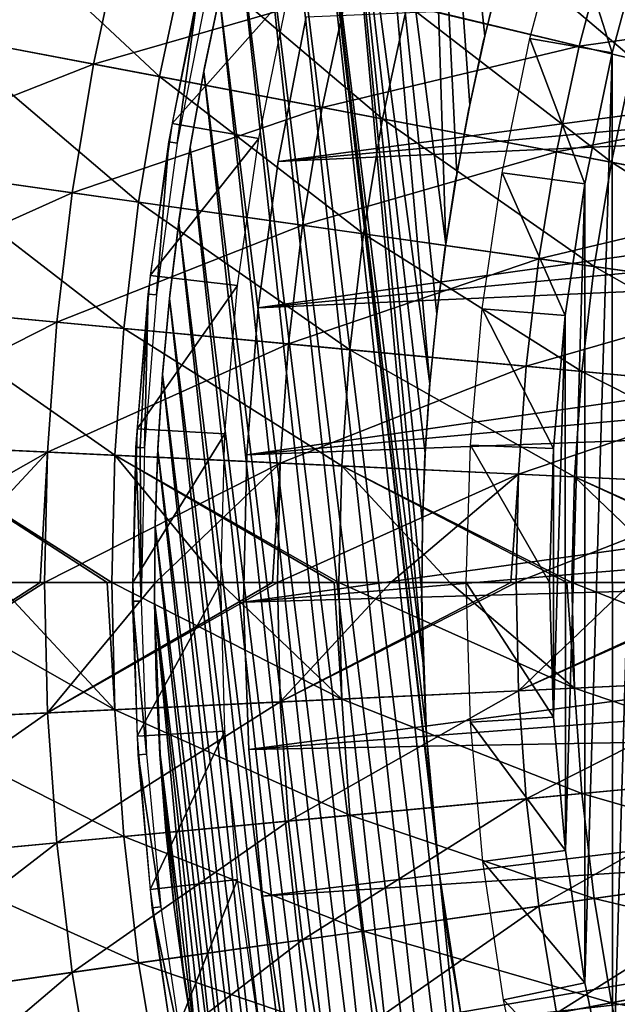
# Model space of a CAD drawing. Header units: millimetres. Extents: x -63 to 63, y -63 to 63.
# Tile 19 of 134: x -31.51 to -24.8, y -4.74 to 6.32. Entities that reach past the tile are written whole.
import ezdxf

# ---------------------------------------------------------------- set-up
doc = ezdxf.new("R2010")
doc.units = ezdxf.units.MM
doc.header["$LTSCALE"] = 52.148148
for name, color, linetype in [('1', 7, 'CONTINUOUS'), ('10', 7, 'CONTINUOUS'), ('11', 7, 'CONTINUOUS'), ('12', 7, 'CONTINUOUS'), ('17', 7, 'CONTINUOUS'), ('18', 7, 'CONTINUOUS'), ('19', 7, 'CONTINUOUS'), ('2', 7, 'CONTINUOUS'), ('22', 7, 'CONTINUOUS'), ('23', 7, 'CONTINUOUS'), ('27', 7, 'CONTINUOUS'), ('28', 7, 'CONTINUOUS'), ('3', 7, 'CONTINUOUS'), ('4', 7, 'CONTINUOUS'), ('5', 7, 'CONTINUOUS'), ('6', 7, 'CONTINUOUS'), ('7', 7, 'CONTINUOUS'), ('8', 7, 'CONTINUOUS'), ('9', 7, 'CONTINUOUS')]:
    doc.layers.add(name, color=color, linetype=linetype)

msp = doc.modelspace()

# ---------------------------------------------------------------- linework, layer by layer
at = {"layer": '1', "color": 4, "linetype": 'Continuous'}
for points in [[(-29.8, 5.157, -29.793), (-28.496, 6.626, -0.193), (-29.457, 6.85, -29.793), (-29.8, 5.157, -29.793)], [(-28.828, 4.989, -0.193), (-28.496, 6.626, -0.193), (-29.8, 5.157, -29.793), (-28.828, 4.989, -0.193)], [(-30.046, 3.447, -29.793), (-28.828, 4.989, -0.193), (-29.8, 5.157, -29.793), (-30.046, 3.447, -29.793)], [(-29.066, 3.335, -0.193), (-28.828, 4.989, -0.193), (-30.046, 3.447, -29.793), (-29.066, 3.335, -0.193)], [(-30.194, 1.727, -29.793), (-29.066, 3.335, -0.193), (-30.046, 3.447, -29.793), (-30.194, 1.727, -29.793)], [(-29.209, 1.67, -0.193), (-29.066, 3.335, -0.193), (-30.194, 1.727, -29.793), (-29.209, 1.67, -0.193)], [(-30.243, 0, -29.793), (-29.209, 1.67, -0.193), (-30.194, 1.727, -29.793), (-30.243, 0, -29.793)], [(-29.256, 0, -0.193), (-29.209, 1.67, -0.193), (-30.243, 0, -29.793), (-29.256, 0, -0.193)]]:
    msp.add_3dface(points, dxfattribs=at)
at = {"layer": '10', "color": 251, "linetype": 'Continuous', "true_color": 0x4c4c4c}
for points in [[(-26.292, 6.138, -736), (-26.102, 6.904, -736), (-26.116, 6.852, -36), (-26.292, 6.138, -736)], [(-26.305, 6.089, -36), (-26.292, 6.138, -736), (-26.116, 6.852, -36), (-26.305, 6.089, -36)], [(-26.471, 5.32, -36), (-26.46, 5.365, -736), (-26.305, 6.089, -36), (-26.471, 5.32, -36)], [(-26.46, 5.365, -736), (-26.292, 6.138, -736), (-26.305, 6.089, -36), (-26.46, 5.365, -736)], [(-26.615, 4.546, -36), (-26.606, 4.585, -736), (-26.471, 5.32, -36), (-26.615, 4.546, -36)], [(-26.606, 4.585, -736), (-26.46, 5.365, -736), (-26.471, 5.32, -36), (-26.606, 4.585, -736)], [(-26.736, 3.769, -36), (-26.73, 3.802, -736), (-26.615, 4.546, -36), (-26.736, 3.769, -36)], [(-26.73, 3.802, -736), (-26.606, 4.585, -736), (-26.615, 4.546, -36), (-26.73, 3.802, -736)], [(-26.834, 2.989, -36), (-26.83, 3.017, -736), (-26.736, 3.769, -36), (-26.834, 2.989, -36)], [(-26.83, 3.017, -736), (-26.73, 3.802, -736), (-26.736, 3.769, -36), (-26.83, 3.017, -736)], [(-26.91, 2.206, -36), (-26.907, 2.233, -736), (-26.834, 2.989, -36), (-26.91, 2.206, -36)], [(-26.907, 2.233, -736), (-26.83, 3.017, -736), (-26.834, 2.989, -36), (-26.907, 2.233, -736)], [(-26.961, 1.45, -736), (-26.907, 2.233, -736), (-26.91, 2.206, -36), (-26.961, 1.45, -736)], [(-26.963, 1.422, -36), (-26.961, 1.45, -736), (-26.91, 2.206, -36), (-26.963, 1.422, -36)], [(-26.992, 0.665, -736), (-26.961, 1.45, -736), (-26.963, 1.422, -36), (-26.992, 0.665, -736)], [(-26.992, 0.637, -36), (-26.992, 0.665, -736), (-26.963, 1.422, -36), (-26.992, 0.637, -36)], [(-26.999, -0.121, -736), (-26.992, 0.665, -736), (-26.992, 0.637, -36), (-26.999, -0.121, -736)], [(-27, -0.149, -36), (-26.999, -0.121, -736), (-26.992, 0.637, -36), (-27, -0.149, -36)], [(-26.984, -0.908, -736), (-26.999, -0.121, -736), (-27, -0.149, -36), (-26.984, -0.908, -736)], [(-26.945, -1.718, -36), (-26.984, -0.908, -736), (-27, -0.149, -36), (-26.945, -1.718, -36)], [(-26.946, -1.698, -736), (-26.984, -0.908, -736), (-26.945, -1.718, -36), (-26.946, -1.698, -736)], [(-26.884, -2.489, -736), (-26.946, -1.698, -736), (-26.945, -1.718, -36), (-26.884, -2.489, -736)], [(-26.8, -3.281, -36), (-26.884, -2.489, -736), (-26.945, -1.718, -36), (-26.8, -3.281, -36)], [(-26.8, -3.281, -736), (-26.884, -2.489, -736), (-26.8, -3.281, -36), (-26.8, -3.281, -736)]]:
    msp.add_3dface(points, dxfattribs=at)
at = {"layer": '11', "color": 251, "linetype": 'Continuous', "true_color": 0x4c4c4c}
for points in [[(-26.8, -3.281, -736), (-26.8, -3.281, -36), (-26.693, -4.063, -36), (-26.8, -3.281, -736)], [(-26.561, -4.845, -736), (-26.8, -3.281, -736), (-26.693, -4.063, -36), (-26.561, -4.845, -736)], [(-26.563, -4.841, -36), (-26.561, -4.845, -736), (-26.693, -4.063, -36), (-26.563, -4.841, -36)]]:
    msp.add_3dface(points, dxfattribs=at)
at = {"layer": '12', "color": 251, "linetype": 'Continuous', "true_color": 0x4c4c4c}
for points in [[(-27.715, 11.479, -736), (-27.016, 13.043, -736), (-26.73, 3.802, -736), (-27.715, 11.479, -736)], [(-27.016, 13.043, -736), (-26.102, 6.904, -736), (-26.292, 6.138, -736), (-27.016, 13.043, -736)], [(-27.016, 13.043, -736), (-26.292, 6.138, -736), (-26.46, 5.365, -736), (-27.016, 13.043, -736)], [(-27.016, 13.043, -736), (-26.46, 5.365, -736), (-26.606, 4.585, -736), (-27.016, 13.043, -736)], [(-27.016, 13.043, -736), (-26.606, 4.585, -736), (-26.73, 3.802, -736), (-27.016, 13.043, -736)], [(-28.033, 10.68, -736), (-27.715, 11.479, -736), (-26.907, 2.233, -736), (-28.033, 10.68, -736)], [(-27.715, 11.479, -736), (-26.73, 3.802, -736), (-26.83, 3.017, -736), (-27.715, 11.479, -736)], [(-27.715, 11.479, -736), (-26.83, 3.017, -736), (-26.907, 2.233, -736), (-27.715, 11.479, -736)], [(-28.328, 9.873, -736), (-28.033, 10.68, -736), (-26.984, -0.908, -736), (-28.328, 9.873, -736)], [(-28.033, 10.68, -736), (-26.907, 2.233, -736), (-26.961, 1.45, -736), (-28.033, 10.68, -736)], [(-28.033, 10.68, -736), (-26.961, 1.45, -736), (-26.992, 0.665, -736), (-28.033, 10.68, -736)], [(-28.033, 10.68, -736), (-26.992, 0.665, -736), (-26.999, -0.121, -736), (-28.033, 10.68, -736)], [(-28.033, 10.68, -736), (-26.999, -0.121, -736), (-26.984, -0.908, -736), (-28.033, 10.68, -736)], [(-28.599, 9.058, -736), (-28.328, 9.873, -736), (-25.538, -15.742, -736), (-28.599, 9.058, -736)], [(-25.538, -15.742, -736), (-28.328, 9.873, -736), (-26.8, -3.281, -736), (-25.538, -15.742, -736)], [(-28.328, 9.873, -736), (-26.984, -0.908, -736), (-26.946, -1.698, -736), (-28.328, 9.873, -736)], [(-28.328, 9.873, -736), (-26.946, -1.698, -736), (-26.884, -2.489, -736), (-28.328, 9.873, -736)], [(-28.328, 9.873, -736), (-26.884, -2.489, -736), (-26.8, -3.281, -736), (-28.328, 9.873, -736)], [(-28.846, 8.239, -736), (-28.599, 9.058, -736), (-25.978, -15.005, -736), (-28.846, 8.239, -736)], [(-28.599, 9.058, -736), (-25.538, -15.742, -736), (-25.978, -15.005, -736), (-28.599, 9.058, -736)], [(-29.069, 7.415, -736), (-28.846, 8.239, -736), (-26.395, -14.257, -736), (-29.069, 7.415, -736)], [(-28.846, 8.239, -736), (-25.978, -15.005, -736), (-26.395, -14.257, -736), (-28.846, 8.239, -736)], [(-29.268, 6.582, -736), (-29.069, 7.415, -736), (-26.793, -13.494, -736), (-29.268, 6.582, -736)], [(-29.069, 7.415, -736), (-26.395, -14.257, -736), (-26.793, -13.494, -736), (-29.069, 7.415, -736)], [(-29.444, 5.74, -736), (-29.268, 6.582, -736), (-27.17, -12.717, -736), (-29.444, 5.74, -736)], [(-29.268, 6.582, -736), (-26.793, -13.494, -736), (-27.17, -12.717, -736), (-29.268, 6.582, -736)], [(-29.597, 4.892, -736), (-29.444, 5.74, -736), (-27.525, -11.928, -736), (-29.597, 4.892, -736)], [(-29.444, 5.74, -736), (-27.17, -12.717, -736), (-27.525, -11.928, -736), (-29.444, 5.74, -736)], [(-29.725, 4.042, -736), (-29.597, 4.892, -736), (-27.858, -11.13, -736), (-29.725, 4.042, -736)], [(-29.597, 4.892, -736), (-27.525, -11.928, -736), (-27.858, -11.13, -736), (-29.597, 4.892, -736)], [(-29.829, 3.19, -736), (-29.725, 4.042, -736), (-28.167, -10.325, -736), (-29.829, 3.19, -736)], [(-29.725, 4.042, -736), (-27.858, -11.13, -736), (-28.167, -10.325, -736), (-29.725, 4.042, -736)], [(-29.909, 2.339, -736), (-29.829, 3.19, -736), (-28.451, -9.514, -736), (-29.909, 2.339, -736)], [(-29.829, 3.19, -736), (-28.167, -10.325, -736), (-28.451, -9.514, -736), (-29.829, 3.19, -736)], [(-29.963, 1.488, -736), (-29.909, 2.339, -736), (-28.711, -8.699, -736), (-29.963, 1.488, -736)], [(-29.909, 2.339, -736), (-28.451, -9.514, -736), (-28.711, -8.699, -736), (-29.909, 2.339, -736)], [(-29.993, 0.637, -736), (-29.963, 1.488, -736), (-28.948, -7.875, -736), (-29.993, 0.637, -736)], [(-29.963, 1.488, -736), (-28.711, -8.699, -736), (-28.948, -7.875, -736), (-29.963, 1.488, -736)], [(-29.999, -0.216, -736), (-29.993, 0.637, -736), (-29.161, -7.045, -736), (-29.999, -0.216, -736)], [(-29.993, 0.637, -736), (-28.948, -7.875, -736), (-29.161, -7.045, -736), (-29.993, 0.637, -736)], [(-29.937, -1.928, -736), (-29.999, -0.216, -736), (-29.516, -5.36, -736), (-29.937, -1.928, -736)], [(-29.999, -0.216, -736), (-29.161, -7.045, -736), (-29.35, -6.206, -736), (-29.999, -0.216, -736)], [(-29.999, -0.216, -736), (-29.35, -6.206, -736), (-29.516, -5.36, -736), (-29.999, -0.216, -736)], [(-29.778, -3.646, -736), (-29.937, -1.928, -736), (-29.659, -4.507, -736), (-29.778, -3.646, -736)], [(-29.937, -1.928, -736), (-29.516, -5.36, -736), (-29.659, -4.507, -736), (-29.937, -1.928, -736)], [(-25.538, -15.742, -736), (-26.8, -3.281, -736), (-26.561, -4.845, -736), (-25.538, -15.742, -736)]]:
    msp.add_3dface(points, dxfattribs=at)
at = {"layer": '17', "linetype": 'Continuous'}
for points in [[(-10.9, 7.084, -738), (-11.368, 6.307, -738), (-28.612, 4.728, -738), (-10.9, 7.084, -738)], [(-28.295, 6.354, -738), (-10.9, 7.084, -738), (-28.612, 4.728, -738), (-28.295, 6.354, -738)], [(-11.368, 6.307, -738), (-11.78, 5.498, -738), (-28.612, 4.728, -738), (-11.368, 6.307, -738)], [(-11.78, 5.498, -738), (-12.135, 4.663, -738), (-28.835, 3.087, -738), (-11.78, 5.498, -738)], [(-28.612, 4.728, -738), (-11.78, 5.498, -738), (-28.835, 3.087, -738), (-28.612, 4.728, -738)], [(-12.135, 4.663, -738), (-12.431, 3.805, -738), (-28.835, 3.087, -738), (-12.135, 4.663, -738)], [(-12.431, 3.805, -738), (-12.666, 2.929, -738), (-28.964, 1.436, -738), (-12.431, 3.805, -738)], [(-28.835, 3.087, -738), (-12.431, 3.805, -738), (-28.964, 1.436, -738), (-28.835, 3.087, -738)], [(-12.666, 2.929, -738), (-12.839, 2.038, -738), (-28.964, 1.436, -738), (-12.666, 2.929, -738)], [(-12.839, 2.038, -738), (-12.95, 1.138, -738), (-28.999, -0.22, -738), (-12.839, 2.038, -738)], [(-28.964, 1.436, -738), (-12.839, 2.038, -738), (-28.999, -0.22, -738), (-28.964, 1.436, -738)], [(-12.95, 1.138, -738), (-12.998, 0.231, -738), (-28.999, -0.22, -738), (-12.95, 1.138, -738)], [(-28.999, -0.22, -738), (-12.998, 0.231, -738), (-28.939, -1.875, -738), (-28.999, -0.22, -738)], [(-12.998, 0.231, -738), (-12.982, -0.676, -738), (-28.939, -1.875, -738), (-12.998, 0.231, -738)], [(-12.982, -0.676, -738), (-12.904, -1.58, -738), (-28.939, -1.875, -738), (-12.982, -0.676, -738)], [(-12.904, -1.58, -738), (-28.785, -3.524, -738), (-28.939, -1.875, -738), (-12.904, -1.58, -738)], [(-12.904, -1.58, -738), (-12.762, -2.476, -738), (-28.785, -3.524, -738), (-12.904, -1.58, -738)], [(-28.785, -3.524, -738), (-12.762, -2.476, -738), (-28.537, -5.162, -738), (-28.785, -3.524, -738)], [(-12.762, -2.476, -738), (-12.558, -3.36, -738), (-28.537, -5.162, -738), (-12.762, -2.476, -738)], [(-12.558, -3.36, -738), (-12.293, -4.228, -738), (-28.537, -5.162, -738), (-12.558, -3.36, -738)], [(-28.537, -5.162, -738), (-12.293, -4.228, -738), (-28.196, -6.782, -738), (-28.537, -5.162, -738)], [(-12.293, -4.228, -738), (-11.968, -5.075, -738), (-28.196, -6.782, -738), (-12.293, -4.228, -738)]]:
    msp.add_3dface(points, dxfattribs=at)
at = {"layer": '18', "linetype": 'Continuous'}
for points in [[(-28.295, 6.354, -738), (-28.612, 4.728, -738), (-28.295, 6.354, -736), (-28.295, 6.354, -738)], [(-28.295, 6.354, -736), (-28.612, 4.728, -738), (-28.612, 4.728, -736), (-28.295, 6.354, -736)], [(-28.612, 4.728, -738), (-28.835, 3.087, -738), (-28.612, 4.728, -736), (-28.612, 4.728, -738)], [(-28.612, 4.728, -736), (-28.835, 3.087, -738), (-28.835, 3.087, -736), (-28.612, 4.728, -736)], [(-28.835, 3.087, -738), (-28.964, 1.436, -738), (-28.835, 3.087, -736), (-28.835, 3.087, -738)], [(-28.835, 3.087, -736), (-28.964, 1.436, -738), (-28.964, 1.436, -736), (-28.835, 3.087, -736)], [(-28.964, 1.436, -738), (-28.999, -0.22, -738), (-28.964, 1.436, -736), (-28.964, 1.436, -738)], [(-28.964, 1.436, -736), (-28.999, -0.22, -738), (-28.999, -0.22, -736), (-28.964, 1.436, -736)], [(-28.999, -0.22, -738), (-28.939, -1.875, -738), (-28.999, -0.22, -736), (-28.999, -0.22, -738)], [(-28.999, -0.22, -736), (-28.939, -1.875, -738), (-28.939, -1.875, -736), (-28.999, -0.22, -736)], [(-28.939, -1.875, -738), (-28.785, -3.524, -738), (-28.939, -1.875, -736), (-28.939, -1.875, -738)], [(-28.785, -3.524, -738), (-28.785, -3.524, -736), (-28.939, -1.875, -736), (-28.785, -3.524, -738)]]:
    msp.add_3dface(points, dxfattribs=at)
at = {"layer": '19', "linetype": 'Continuous'}
for points in [[(-28.785, -3.524, -738), (-28.537, -5.162, -738), (-28.785, -3.524, -736), (-28.785, -3.524, -738)], [(-28.785, -3.524, -736), (-28.537, -5.162, -738), (-28.537, -5.162, -736), (-28.785, -3.524, -736)]]:
    msp.add_3dface(points, dxfattribs=at)
at = {"layer": '2', "color": 4, "linetype": 'Continuous'}
for points in [[(-29.256, 0, -0.193), (-30.243, 0, -29.793), (-30.194, -1.727, -29.793), (-29.256, 0, -0.193)], [(-29.209, -1.67, -0.193), (-29.256, 0, -0.193), (-30.194, -1.727, -29.793), (-29.209, -1.67, -0.193)], [(-30.046, -3.447, -29.793), (-29.209, -1.67, -0.193), (-30.194, -1.727, -29.793), (-30.046, -3.447, -29.793)], [(-29.066, -3.335, -0.193), (-29.209, -1.67, -0.193), (-30.046, -3.447, -29.793), (-29.066, -3.335, -0.193)], [(-29.8, -5.157, -29.793), (-29.066, -3.335, -0.193), (-30.046, -3.447, -29.793), (-29.8, -5.157, -29.793)], [(-28.828, -4.989, -0.193), (-29.066, -3.335, -0.193), (-29.8, -5.157, -29.793), (-28.828, -4.989, -0.193)]]:
    msp.add_3dface(points, dxfattribs=at)
at = {"layer": '22', "linetype": 'Continuous'}
for points in [[(-31.199, -1.464, 9.503), (-31.233, 0, 9.503), (-33.737, -1.583, 7.941), (-31.199, -1.464, 9.503)], [(-31.233, 0, 9.503), (-31.284, 0, 9.473), (-33.737, -1.583, 7.941), (-31.233, 0, 9.503)], [(-33.737, -1.583, 7.941), (-31.284, 0, 9.473), (-32.563, 0, 8.707), (-33.737, -1.583, 7.941)], [(-31.233, 0, 9.503), (-31.199, -1.464, 9.503), (-29.988, 0, 10.208), (-31.233, 0, 9.503)], [(-28.588, -1.341, 10.941), (-28.619, 0, 10.941), (-31.199, -1.464, 9.503), (-28.588, -1.341, 10.941)], [(-28.619, 0, 10.941), (-28.675, 0, 10.912), (-31.199, -1.464, 9.503), (-28.619, 0, 10.941)], [(-31.199, -1.464, 9.503), (-28.675, 0, 10.912), (-29.988, 0, 10.208), (-31.199, -1.464, 9.503)], [(-28.619, 0, 10.941), (-28.588, -1.341, 10.941), (-27.345, 0, 11.584), (-28.619, 0, 10.941)], [(-25.911, -1.216, 12.252), (-25.939, 0, 12.252), (-28.588, -1.341, 10.941), (-25.911, -1.216, 12.252)], [(-25.939, 0, 12.252), (-25.999, 0, 12.224), (-28.588, -1.341, 10.941), (-25.939, 0, 12.252)], [(-28.588, -1.341, 10.941), (-25.999, 0, 12.224), (-27.345, 0, 11.584), (-28.588, -1.341, 10.941)], [(-25.939, 0, 12.252), (-25.911, -1.216, 12.252), (-24.638, 0, 12.832), (-25.939, 0, 12.252)], [(-23.174, -1.087, 13.432), (-23.199, 0, 13.432), (-25.911, -1.216, 12.252), (-23.174, -1.087, 13.432)], [(-23.199, 0, 13.432), (-23.263, 0, 13.407), (-25.911, -1.216, 12.252), (-23.199, 0, 13.432)], [(-25.911, -1.216, 12.252), (-23.263, 0, 13.407), (-24.638, 0, 12.832), (-25.911, -1.216, 12.252)], [(-25.825, -2.429, 12.252), (-23.174, -1.087, 13.432), (-25.911, -1.216, 12.252), (-25.825, -2.429, 12.252)], [(-23.098, -2.172, 13.432), (-23.174, -1.087, 13.432), (-25.825, -2.429, 12.252), (-23.098, -2.172, 13.432)], [(-28.493, -2.68, 10.941), (-25.911, -1.216, 12.252), (-28.588, -1.341, 10.941), (-28.493, -2.68, 10.941)], [(-25.825, -2.429, 12.252), (-25.911, -1.216, 12.252), (-28.493, -2.68, 10.941), (-25.825, -2.429, 12.252)], [(-31.096, -2.925, 9.503), (-28.588, -1.341, 10.941), (-31.199, -1.464, 9.503), (-31.096, -2.925, 9.503)], [(-28.493, -2.68, 10.941), (-28.588, -1.341, 10.941), (-31.096, -2.925, 9.503), (-28.493, -2.68, 10.941)], [(-33.626, -3.163, 7.941), (-31.199, -1.464, 9.503), (-33.737, -1.583, 7.941), (-33.626, -3.163, 7.941)], [(-31.096, -2.925, 9.503), (-31.199, -1.464, 9.503), (-33.626, -3.163, 7.941), (-31.096, -2.925, 9.503)], [(-25.683, -3.637, 12.252), (-23.098, -2.172, 13.432), (-25.825, -2.429, 12.252), (-25.683, -3.637, 12.252)], [(-22.97, -3.253, 13.432), (-23.098, -2.172, 13.432), (-25.683, -3.637, 12.252), (-22.97, -3.253, 13.432)], [(-28.336, -4.013, 10.941), (-25.825, -2.429, 12.252), (-28.493, -2.68, 10.941), (-28.336, -4.013, 10.941)], [(-25.683, -3.637, 12.252), (-25.825, -2.429, 12.252), (-28.336, -4.013, 10.941), (-25.683, -3.637, 12.252)], [(-30.924, -4.379, 9.503), (-28.493, -2.68, 10.941), (-31.096, -2.925, 9.503), (-30.924, -4.379, 9.503)], [(-28.336, -4.013, 10.941), (-28.493, -2.68, 10.941), (-30.924, -4.379, 9.503), (-28.336, -4.013, 10.941)], [(-33.441, -4.735, 7.941), (-31.096, -2.925, 9.503), (-33.626, -3.163, 7.941), (-33.441, -4.735, 7.941)], [(-30.924, -4.379, 9.503), (-31.096, -2.925, 9.503), (-33.441, -4.735, 7.941), (-30.924, -4.379, 9.503)], [(-25.484, -4.837, 12.252), (-22.97, -3.253, 13.432), (-25.683, -3.637, 12.252), (-25.484, -4.837, 12.252)], [(-22.793, -4.326, 13.432), (-22.97, -3.253, 13.432), (-25.484, -4.837, 12.252), (-22.793, -4.326, 13.432)], [(-28.117, -5.336, 10.941), (-25.683, -3.637, 12.252), (-28.336, -4.013, 10.941), (-28.117, -5.336, 10.941)], [(-25.484, -4.837, 12.252), (-25.683, -3.637, 12.252), (-28.117, -5.336, 10.941), (-25.484, -4.837, 12.252)], [(-30.685, -5.824, 9.503), (-28.336, -4.013, 10.941), (-30.924, -4.379, 9.503), (-30.685, -5.824, 9.503)], [(-28.117, -5.336, 10.941), (-28.336, -4.013, 10.941), (-30.685, -5.824, 9.503), (-28.117, -5.336, 10.941)], [(-33.182, -6.298, 7.941), (-30.924, -4.379, 9.503), (-33.441, -4.735, 7.941), (-33.182, -6.298, 7.941)], [(-30.685, -5.824, 9.503), (-30.924, -4.379, 9.503), (-33.182, -6.298, 7.941), (-30.685, -5.824, 9.503)], [(-25.23, -6.026, 12.252), (-22.793, -4.326, 13.432), (-25.484, -4.837, 12.252), (-25.23, -6.026, 12.252)], [(-22.565, -5.389, 13.432), (-22.793, -4.326, 13.432), (-25.23, -6.026, 12.252), (-22.565, -5.389, 13.432)]]:
    msp.add_3dface(points, dxfattribs=at)
at = {"layer": '23', "linetype": 'Continuous'}
for points in [[(-33.182, 6.298, 7.941), (-30.378, 7.256, 9.503), (-32.851, 7.846, 7.941), (-33.182, 6.298, 7.941)], [(-30.685, 5.824, 9.503), (-30.378, 7.256, 9.503), (-33.182, 6.298, 7.941), (-30.685, 5.824, 9.503)], [(-30.685, 5.824, 9.503), (-27.836, 6.648, 10.941), (-30.378, 7.256, 9.503), (-30.685, 5.824, 9.503)], [(-25.23, 6.026, 12.252), (-24.919, 7.202, 12.252), (-27.836, 6.648, 10.941), (-25.23, 6.026, 12.252)], [(-25.23, 6.026, 12.252), (-22.287, 6.441, 13.432), (-24.919, 7.202, 12.252), (-25.23, 6.026, 12.252)], [(-28.117, 5.336, 10.941), (-27.836, 6.648, 10.941), (-30.685, 5.824, 9.503), (-28.117, 5.336, 10.941)], [(-28.117, 5.336, 10.941), (-25.23, 6.026, 12.252), (-27.836, 6.648, 10.941), (-28.117, 5.336, 10.941)], [(-22.565, 5.389, 13.432), (-22.287, 6.441, 13.432), (-25.23, 6.026, 12.252), (-22.565, 5.389, 13.432)], [(-33.441, 4.735, 7.941), (-30.685, 5.824, 9.503), (-33.182, 6.298, 7.941), (-33.441, 4.735, 7.941)], [(-25.484, 4.837, 12.252), (-25.23, 6.026, 12.252), (-28.117, 5.336, 10.941), (-25.484, 4.837, 12.252)], [(-25.484, 4.837, 12.252), (-22.565, 5.389, 13.432), (-25.23, 6.026, 12.252), (-25.484, 4.837, 12.252)], [(-30.924, 4.379, 9.503), (-30.685, 5.824, 9.503), (-33.441, 4.735, 7.941), (-30.924, 4.379, 9.503)], [(-30.924, 4.379, 9.503), (-28.117, 5.336, 10.941), (-30.685, 5.824, 9.503), (-30.924, 4.379, 9.503)], [(-28.336, 4.013, 10.941), (-28.117, 5.336, 10.941), (-30.924, 4.379, 9.503), (-28.336, 4.013, 10.941)], [(-28.336, 4.013, 10.941), (-25.484, 4.837, 12.252), (-28.117, 5.336, 10.941), (-28.336, 4.013, 10.941)], [(-22.793, 4.326, 13.432), (-22.565, 5.389, 13.432), (-25.484, 4.837, 12.252), (-22.793, 4.326, 13.432)], [(-25.683, 3.637, 12.252), (-25.484, 4.837, 12.252), (-28.336, 4.013, 10.941), (-25.683, 3.637, 12.252)], [(-25.683, 3.637, 12.252), (-22.793, 4.326, 13.432), (-25.484, 4.837, 12.252), (-25.683, 3.637, 12.252)], [(-33.626, 3.163, 7.941), (-30.924, 4.379, 9.503), (-33.441, 4.735, 7.941), (-33.626, 3.163, 7.941)], [(-31.096, 2.925, 9.503), (-30.924, 4.379, 9.503), (-33.626, 3.163, 7.941), (-31.096, 2.925, 9.503)], [(-31.096, 2.925, 9.503), (-28.336, 4.013, 10.941), (-30.924, 4.379, 9.503), (-31.096, 2.925, 9.503)], [(-22.97, 3.253, 13.432), (-22.793, 4.326, 13.432), (-25.683, 3.637, 12.252), (-22.97, 3.253, 13.432)], [(-28.493, 2.68, 10.941), (-28.336, 4.013, 10.941), (-31.096, 2.925, 9.503), (-28.493, 2.68, 10.941)], [(-28.493, 2.68, 10.941), (-25.683, 3.637, 12.252), (-28.336, 4.013, 10.941), (-28.493, 2.68, 10.941)], [(-25.825, 2.429, 12.252), (-25.683, 3.637, 12.252), (-28.493, 2.68, 10.941), (-25.825, 2.429, 12.252)], [(-25.825, 2.429, 12.252), (-22.97, 3.253, 13.432), (-25.683, 3.637, 12.252), (-25.825, 2.429, 12.252)], [(-23.098, 2.172, 13.432), (-22.97, 3.253, 13.432), (-25.825, 2.429, 12.252), (-23.098, 2.172, 13.432)], [(-33.737, 1.583, 7.941), (-31.096, 2.925, 9.503), (-33.626, 3.163, 7.941), (-33.737, 1.583, 7.941)], [(-31.199, 1.464, 9.503), (-31.096, 2.925, 9.503), (-33.737, 1.583, 7.941), (-31.199, 1.464, 9.503)], [(-31.199, 1.464, 9.503), (-28.493, 2.68, 10.941), (-31.096, 2.925, 9.503), (-31.199, 1.464, 9.503)], [(-28.588, 1.341, 10.941), (-28.493, 2.68, 10.941), (-31.199, 1.464, 9.503), (-28.588, 1.341, 10.941)], [(-28.588, 1.341, 10.941), (-25.825, 2.429, 12.252), (-28.493, 2.68, 10.941), (-28.588, 1.341, 10.941)], [(-25.911, 1.216, 12.252), (-25.825, 2.429, 12.252), (-28.588, 1.341, 10.941), (-25.911, 1.216, 12.252)], [(-25.911, 1.216, 12.252), (-23.098, 2.172, 13.432), (-25.825, 2.429, 12.252), (-25.911, 1.216, 12.252)], [(-23.174, 1.087, 13.432), (-23.098, 2.172, 13.432), (-25.911, 1.216, 12.252), (-23.174, 1.087, 13.432)], [(-33.775, 0, 7.941), (-31.199, 1.464, 9.503), (-33.737, 1.583, 7.941), (-33.775, 0, 7.941)], [(-33.775, 0, 7.941), (-32.563, 0, 8.707), (-31.199, 1.464, 9.503), (-33.775, 0, 7.941)], [(-32.563, 0, 8.707), (-31.284, 0, 9.473), (-31.199, 1.464, 9.503), (-32.563, 0, 8.707)], [(-31.284, 0, 9.473), (-31.233, 0, 9.503), (-31.199, 1.464, 9.503), (-31.284, 0, 9.473)], [(-31.233, 0, 9.503), (-28.588, 1.341, 10.941), (-31.199, 1.464, 9.503), (-31.233, 0, 9.503)], [(-31.233, 0, 9.503), (-29.988, 0, 10.208), (-28.588, 1.341, 10.941), (-31.233, 0, 9.503)], [(-29.988, 0, 10.208), (-28.675, 0, 10.912), (-28.588, 1.341, 10.941), (-29.988, 0, 10.208)], [(-28.675, 0, 10.912), (-28.619, 0, 10.941), (-28.588, 1.341, 10.941), (-28.675, 0, 10.912)], [(-28.619, 0, 10.941), (-25.911, 1.216, 12.252), (-28.588, 1.341, 10.941), (-28.619, 0, 10.941)], [(-28.619, 0, 10.941), (-27.345, 0, 11.584), (-25.911, 1.216, 12.252), (-28.619, 0, 10.941)], [(-27.345, 0, 11.584), (-25.999, 0, 12.224), (-25.911, 1.216, 12.252), (-27.345, 0, 11.584)], [(-25.999, 0, 12.224), (-25.939, 0, 12.252), (-25.911, 1.216, 12.252), (-25.999, 0, 12.224)], [(-25.939, 0, 12.252), (-23.174, 1.087, 13.432), (-25.911, 1.216, 12.252), (-25.939, 0, 12.252)], [(-25.939, 0, 12.252), (-24.638, 0, 12.832), (-23.174, 1.087, 13.432), (-25.939, 0, 12.252)]]:
    msp.add_3dface(points, dxfattribs=at)
at = {"layer": '27', "linetype": 'Continuous'}
for points in [[(-26.83, 7.754, 9.61), (-24.62, 5.88, 10.889), (-27.164, 6.488, 9.61), (-26.83, 7.754, 9.61)], [(-24.317, 7.028, 10.889), (-24.62, 5.88, 10.889), (-26.83, 7.754, 9.61), (-24.317, 7.028, 10.889)], [(-32.057, 7.656, 6.682), (-29.944, 5.683, 8.206), (-32.381, 6.145, 6.682), (-32.057, 7.656, 6.682)], [(-29.645, 7.08, 8.206), (-29.944, 5.683, 8.206), (-32.057, 7.656, 6.682), (-29.645, 7.08, 8.206)], [(-29.645, 7.08, 8.206), (-27.438, 5.207, 9.61), (-29.944, 5.683, 8.206), (-29.645, 7.08, 8.206)], [(-27.164, 6.488, 9.61), (-27.438, 5.207, 9.61), (-29.645, 7.08, 8.206), (-27.164, 6.488, 9.61)], [(-27.164, 6.488, 9.61), (-24.869, 4.72, 10.889), (-27.438, 5.207, 9.61), (-27.164, 6.488, 9.61)], [(-24.62, 5.88, 10.889), (-24.869, 4.72, 10.889), (-27.164, 6.488, 9.61), (-24.62, 5.88, 10.889)], [(-32.381, 6.145, 6.682), (-30.177, 4.273, 8.206), (-32.633, 4.621, 6.682), (-32.381, 6.145, 6.682)], [(-29.944, 5.683, 8.206), (-30.177, 4.273, 8.206), (-32.381, 6.145, 6.682), (-29.944, 5.683, 8.206)], [(-24.62, 5.88, 10.889), (-22.242, 4.221, 12.041), (-24.869, 4.72, 10.889), (-24.62, 5.88, 10.889)], [(-29.944, 5.683, 8.206), (-27.652, 3.916, 9.61), (-30.177, 4.273, 8.206), (-29.944, 5.683, 8.206)], [(-27.438, 5.207, 9.61), (-27.652, 3.916, 9.61), (-29.944, 5.683, 8.206), (-27.438, 5.207, 9.61)], [(-27.438, 5.207, 9.61), (-25.063, 3.549, 10.889), (-27.652, 3.916, 9.61), (-27.438, 5.207, 9.61)], [(-24.869, 4.72, 10.889), (-25.063, 3.549, 10.889), (-27.438, 5.207, 9.61), (-24.869, 4.72, 10.889)], [(-24.869, 4.72, 10.889), (-22.416, 3.174, 12.041), (-25.063, 3.549, 10.889), (-24.869, 4.72, 10.889)], [(-22.242, 4.221, 12.041), (-22.416, 3.174, 12.041), (-24.869, 4.72, 10.889), (-22.242, 4.221, 12.041)], [(-32.633, 4.621, 6.682), (-30.345, 2.854, 8.206), (-32.814, 3.086, 6.682), (-32.633, 4.621, 6.682)], [(-30.177, 4.273, 8.206), (-30.345, 2.854, 8.206), (-32.633, 4.621, 6.682), (-30.177, 4.273, 8.206)], [(-30.177, 4.273, 8.206), (-27.805, 2.615, 9.61), (-30.345, 2.854, 8.206), (-30.177, 4.273, 8.206)], [(-27.652, 3.916, 9.61), (-27.805, 2.615, 9.61), (-30.177, 4.273, 8.206), (-27.652, 3.916, 9.61)], [(-27.652, 3.916, 9.61), (-25.201, 2.37, 10.889), (-27.805, 2.615, 9.61), (-27.652, 3.916, 9.61)], [(-25.063, 3.549, 10.889), (-25.201, 2.37, 10.889), (-27.652, 3.916, 9.61), (-25.063, 3.549, 10.889)], [(-25.063, 3.549, 10.889), (-22.54, 2.12, 12.041), (-25.201, 2.37, 10.889), (-25.063, 3.549, 10.889)], [(-22.416, 3.174, 12.041), (-22.54, 2.12, 12.041), (-25.063, 3.549, 10.889), (-22.416, 3.174, 12.041)], [(-32.814, 3.086, 6.682), (-30.445, 1.429, 8.206), (-32.923, 1.545, 6.682), (-32.814, 3.086, 6.682)], [(-30.345, 2.854, 8.206), (-30.445, 1.429, 8.206), (-32.814, 3.086, 6.682), (-30.345, 2.854, 8.206)], [(-30.345, 2.854, 8.206), (-27.897, 1.309, 9.61), (-30.445, 1.429, 8.206), (-30.345, 2.854, 8.206)], [(-27.805, 2.615, 9.61), (-27.897, 1.309, 9.61), (-30.345, 2.854, 8.206), (-27.805, 2.615, 9.61)], [(-27.805, 2.615, 9.61), (-25.285, 1.186, 10.889), (-27.897, 1.309, 9.61), (-27.805, 2.615, 9.61)], [(-25.201, 2.37, 10.889), (-25.285, 1.186, 10.889), (-27.805, 2.615, 9.61), (-25.201, 2.37, 10.889)], [(-25.201, 2.37, 10.889), (-22.614, 1.061, 12.041), (-25.285, 1.186, 10.889), (-25.201, 2.37, 10.889)], [(-22.54, 2.12, 12.041), (-22.614, 1.061, 12.041), (-25.201, 2.37, 10.889), (-22.54, 2.12, 12.041)], [(-30.445, 1.429, 8.206), (-30.478, 0, 8.206), (-32.923, 1.545, 6.682), (-30.445, 1.429, 8.206)], [(-30.478, 0, 8.206), (-30.529, 0, 8.177), (-32.923, 1.545, 6.682), (-30.478, 0, 8.206)], [(-32.923, 1.545, 6.682), (-30.529, 0, 8.177), (-31.776, 0, 7.429), (-32.923, 1.545, 6.682)], [(-30.478, 0, 8.206), (-30.445, 1.429, 8.206), (-29.264, 0, 8.895), (-30.478, 0, 8.206)], [(-27.897, 1.309, 9.61), (-27.928, 0, 9.61), (-30.445, 1.429, 8.206), (-27.897, 1.309, 9.61)], [(-27.928, 0, 9.61), (-27.982, 0, 9.582), (-30.445, 1.429, 8.206), (-27.928, 0, 9.61)], [(-30.445, 1.429, 8.206), (-27.982, 0, 9.582), (-29.264, 0, 8.895), (-30.445, 1.429, 8.206)], [(-27.928, 0, 9.61), (-27.897, 1.309, 9.61), (-26.684, 0, 10.238), (-27.928, 0, 9.61)], [(-25.285, 1.186, 10.889), (-25.313, 0, 10.889), (-27.897, 1.309, 9.61), (-25.285, 1.186, 10.889)], [(-25.313, 0, 10.889), (-25.371, 0, 10.862), (-27.897, 1.309, 9.61), (-25.313, 0, 10.889)], [(-27.897, 1.309, 9.61), (-25.371, 0, 10.862), (-26.684, 0, 10.238), (-27.897, 1.309, 9.61)], [(-25.313, 0, 10.889), (-25.285, 1.186, 10.889), (-24.043, 0, 11.455), (-25.313, 0, 10.889)], [(-22.614, 1.061, 12.041), (-22.639, 0, 12.041), (-25.285, 1.186, 10.889), (-22.614, 1.061, 12.041)], [(-22.639, 0, 12.041), (-22.701, 0, 12.016), (-25.285, 1.186, 10.889), (-22.639, 0, 12.041)], [(-25.285, 1.186, 10.889), (-22.701, 0, 12.016), (-24.043, 0, 11.455), (-25.285, 1.186, 10.889)]]:
    msp.add_3dface(points, dxfattribs=at)
at = {"layer": '28', "linetype": 'Continuous'}
for points in [[(-32.959, 0, 6.682), (-31.776, 0, 7.429), (-30.445, -1.429, 8.206), (-32.959, 0, 6.682)], [(-32.959, 0, 6.682), (-30.445, -1.429, 8.206), (-32.923, -1.545, 6.682), (-32.959, 0, 6.682)], [(-31.776, 0, 7.429), (-30.529, 0, 8.177), (-30.445, -1.429, 8.206), (-31.776, 0, 7.429)], [(-30.529, 0, 8.177), (-30.478, 0, 8.206), (-30.445, -1.429, 8.206), (-30.529, 0, 8.177)], [(-30.478, 0, 8.206), (-29.264, 0, 8.895), (-27.897, -1.309, 9.61), (-30.478, 0, 8.206)], [(-30.478, 0, 8.206), (-27.897, -1.309, 9.61), (-30.445, -1.429, 8.206), (-30.478, 0, 8.206)], [(-29.264, 0, 8.895), (-27.982, 0, 9.582), (-27.897, -1.309, 9.61), (-29.264, 0, 8.895)], [(-27.982, 0, 9.582), (-27.928, 0, 9.61), (-27.897, -1.309, 9.61), (-27.982, 0, 9.582)], [(-27.928, 0, 9.61), (-26.684, 0, 10.238), (-25.285, -1.186, 10.889), (-27.928, 0, 9.61)], [(-27.928, 0, 9.61), (-25.285, -1.186, 10.889), (-27.897, -1.309, 9.61), (-27.928, 0, 9.61)], [(-26.684, 0, 10.238), (-25.371, 0, 10.862), (-25.285, -1.186, 10.889), (-26.684, 0, 10.238)], [(-25.371, 0, 10.862), (-25.313, 0, 10.889), (-25.285, -1.186, 10.889), (-25.371, 0, 10.862)], [(-25.313, 0, 10.889), (-24.043, 0, 11.455), (-22.614, -1.061, 12.041), (-25.313, 0, 10.889)], [(-25.313, 0, 10.889), (-22.614, -1.061, 12.041), (-25.285, -1.186, 10.889), (-25.313, 0, 10.889)], [(-22.614, -1.061, 12.041), (-22.54, -2.12, 12.041), (-25.285, -1.186, 10.889), (-22.614, -1.061, 12.041)], [(-25.285, -1.186, 10.889), (-25.201, -2.37, 10.889), (-27.897, -1.309, 9.61), (-25.285, -1.186, 10.889)], [(-25.285, -1.186, 10.889), (-22.54, -2.12, 12.041), (-25.201, -2.37, 10.889), (-25.285, -1.186, 10.889)], [(-27.897, -1.309, 9.61), (-27.805, -2.615, 9.61), (-30.445, -1.429, 8.206), (-27.897, -1.309, 9.61)], [(-27.897, -1.309, 9.61), (-25.201, -2.37, 10.889), (-27.805, -2.615, 9.61), (-27.897, -1.309, 9.61)], [(-30.445, -1.429, 8.206), (-30.345, -2.854, 8.206), (-32.923, -1.545, 6.682), (-30.445, -1.429, 8.206)], [(-30.445, -1.429, 8.206), (-27.805, -2.615, 9.61), (-30.345, -2.854, 8.206), (-30.445, -1.429, 8.206)], [(-32.923, -1.545, 6.682), (-30.345, -2.854, 8.206), (-32.814, -3.086, 6.682), (-32.923, -1.545, 6.682)], [(-22.54, -2.12, 12.041), (-22.416, -3.174, 12.041), (-25.201, -2.37, 10.889), (-22.54, -2.12, 12.041)], [(-25.201, -2.37, 10.889), (-25.063, -3.549, 10.889), (-27.805, -2.615, 9.61), (-25.201, -2.37, 10.889)], [(-25.201, -2.37, 10.889), (-22.416, -3.174, 12.041), (-25.063, -3.549, 10.889), (-25.201, -2.37, 10.889)], [(-27.805, -2.615, 9.61), (-27.652, -3.916, 9.61), (-30.345, -2.854, 8.206), (-27.805, -2.615, 9.61)], [(-27.805, -2.615, 9.61), (-25.063, -3.549, 10.889), (-27.652, -3.916, 9.61), (-27.805, -2.615, 9.61)], [(-30.345, -2.854, 8.206), (-30.177, -4.273, 8.206), (-32.814, -3.086, 6.682), (-30.345, -2.854, 8.206)], [(-30.345, -2.854, 8.206), (-27.652, -3.916, 9.61), (-30.177, -4.273, 8.206), (-30.345, -2.854, 8.206)], [(-32.814, -3.086, 6.682), (-30.177, -4.273, 8.206), (-32.633, -4.621, 6.682), (-32.814, -3.086, 6.682)], [(-22.416, -3.174, 12.041), (-22.242, -4.221, 12.041), (-25.063, -3.549, 10.889), (-22.416, -3.174, 12.041)], [(-25.063, -3.549, 10.889), (-24.869, -4.72, 10.889), (-27.652, -3.916, 9.61), (-25.063, -3.549, 10.889)], [(-25.063, -3.549, 10.889), (-22.242, -4.221, 12.041), (-24.869, -4.72, 10.889), (-25.063, -3.549, 10.889)], [(-27.652, -3.916, 9.61), (-27.438, -5.207, 9.61), (-30.177, -4.273, 8.206), (-27.652, -3.916, 9.61)], [(-27.652, -3.916, 9.61), (-24.869, -4.72, 10.889), (-27.438, -5.207, 9.61), (-27.652, -3.916, 9.61)], [(-30.177, -4.273, 8.206), (-29.944, -5.683, 8.206), (-32.633, -4.621, 6.682), (-30.177, -4.273, 8.206)], [(-30.177, -4.273, 8.206), (-27.438, -5.207, 9.61), (-29.944, -5.683, 8.206), (-30.177, -4.273, 8.206)], [(-22.242, -4.221, 12.041), (-22.02, -5.259, 12.041), (-24.869, -4.72, 10.889), (-22.242, -4.221, 12.041)], [(-32.633, -4.621, 6.682), (-29.944, -5.683, 8.206), (-32.381, -6.145, 6.682), (-32.633, -4.621, 6.682)], [(-24.869, -4.72, 10.889), (-24.62, -5.88, 10.889), (-27.438, -5.207, 9.61), (-24.869, -4.72, 10.889)], [(-24.869, -4.72, 10.889), (-22.02, -5.259, 12.041), (-24.62, -5.88, 10.889), (-24.869, -4.72, 10.889)]]:
    msp.add_3dface(points, dxfattribs=at)
at = {"layer": '3', "color": 4, "linetype": 'Continuous'}
for points in [[(-25.385, 7.6, -30), (-24.862, 5.949, -2), (-25.784, 6.111, -30), (-25.385, 7.6, -30)], [(-24.47, 7.399, -2), (-24.862, 5.949, -2), (-25.385, 7.6, -30), (-24.47, 7.399, -2)], [(-25.784, 6.111, -30), (-25.169, 4.478, -2), (-26.095, 4.601, -30), (-25.784, 6.111, -30)], [(-24.862, 5.949, -2), (-25.169, 4.478, -2), (-25.784, 6.111, -30), (-24.862, 5.949, -2)], [(-26.095, 4.601, -30), (-25.388, 2.999, -2), (-26.319, 3.076, -30), (-26.095, 4.601, -30)], [(-25.169, 4.478, -2), (-25.388, 2.999, -2), (-26.095, 4.601, -30), (-25.169, 4.478, -2)], [(-26.319, 3.076, -30), (-25.52, 1.506, -2), (-26.453, 1.541, -30), (-26.319, 3.076, -30)], [(-25.388, 2.999, -2), (-25.52, 1.506, -2), (-26.319, 3.076, -30), (-25.388, 2.999, -2)], [(-26.453, 1.541, -30), (-25.565, 0, -2), (-26.498, 0, -30), (-26.453, 1.541, -30)], [(-25.52, 1.506, -2), (-25.565, 0, -2), (-26.453, 1.541, -30), (-25.52, 1.506, -2)]]:
    msp.add_3dface(points, dxfattribs=at)
at = {"layer": '4', "color": 4, "linetype": 'Continuous'}
for points in [[(-26.498, 0, -30), (-25.565, 0, -2), (-25.519, -1.513, -2), (-26.498, 0, -30)], [(-26.498, 0, -30), (-25.519, -1.513, -2), (-26.451, -1.57, -30), (-26.498, 0, -30)], [(-25.519, -1.513, -2), (-25.386, -3.012, -2), (-26.451, -1.57, -30), (-25.519, -1.513, -2)], [(-26.451, -1.57, -30), (-25.386, -3.012, -2), (-26.312, -3.134, -30), (-26.451, -1.57, -30)], [(-25.386, -3.012, -2), (-25.166, -4.498, -2), (-26.312, -3.134, -30), (-25.386, -3.012, -2)], [(-26.312, -3.134, -30), (-25.166, -4.498, -2), (-26.08, -4.687, -30), (-26.312, -3.134, -30)], [(-25.166, -4.498, -2), (-24.856, -5.974, -2), (-26.08, -4.687, -30), (-25.166, -4.498, -2)], [(-26.08, -4.687, -30), (-24.856, -5.974, -2), (-25.757, -6.224, -30), (-26.08, -4.687, -30)]]:
    msp.add_3dface(points, dxfattribs=at)
at = {"layer": '5', "color": 4, "linetype": 'Continuous'}
for points in [[(-24.862, 5.949, -2), (-24.47, 7.399, -2), (-24.856, -5.974, -2), (-24.862, 5.949, -2)], [(-24.47, 7.399, -2), (-24.461, -7.431, -2), (-24.856, -5.974, -2), (-24.47, 7.399, -2)], [(-25.169, 4.478, -2), (-24.862, 5.949, -2), (-25.166, -4.498, -2), (-25.169, 4.478, -2)], [(-24.862, 5.949, -2), (-24.856, -5.974, -2), (-25.166, -4.498, -2), (-24.862, 5.949, -2)], [(-25.388, 2.999, -2), (-25.169, 4.478, -2), (-25.386, -3.012, -2), (-25.388, 2.999, -2)], [(-25.169, 4.478, -2), (-25.166, -4.498, -2), (-25.386, -3.012, -2), (-25.169, 4.478, -2)], [(-25.52, 1.506, -2), (-25.388, 2.999, -2), (-25.519, -1.513, -2), (-25.52, 1.506, -2)], [(-25.388, 2.999, -2), (-25.386, -3.012, -2), (-25.519, -1.513, -2), (-25.388, 2.999, -2)], [(-25.565, 0, -2), (-25.52, 1.506, -2), (-25.519, -1.513, -2), (-25.565, 0, -2)]]:
    msp.add_3dface(points, dxfattribs=at)
at = {"layer": '6', "color": 251, "linetype": 'Continuous', "true_color": 0x4c4c4c}
for points in [[(-29.507, 6.647, -30.203), (-29.743, 4.936, -35.754), (-29.838, 4.952, -30.203), (-29.507, 6.647, -30.203)], [(-29.412, 6.626, -35.754), (-29.743, 4.936, -35.754), (-29.507, 6.647, -30.203), (-29.412, 6.626, -35.754)], [(-29.838, 4.952, -30.203), (-29.976, 3.23, -35.754), (-30.072, 3.24, -30.203), (-29.838, 4.952, -30.203)], [(-29.743, 4.936, -35.754), (-29.976, 3.23, -35.754), (-29.838, 4.952, -30.203), (-29.743, 4.936, -35.754)], [(-30.208, 1.518, -30.203), (-30.072, 3.24, -30.203), (-30.16, 1.516, -32.979), (-30.208, 1.518, -30.203)], [(-30.072, 3.24, -30.203), (-30.112, 1.513, -35.754), (-30.16, 1.516, -32.979), (-30.072, 3.24, -30.203)], [(-29.976, 3.23, -35.754), (-30.112, 1.513, -35.754), (-30.072, 3.24, -30.203), (-29.976, 3.23, -35.754)]]:
    msp.add_3dface(points, dxfattribs=at)
at = {"layer": '7', "color": 251, "linetype": 'Continuous', "true_color": 0x4c4c4c}
for points in [[(-30.208, 1.518, -30.203), (-30.149, -0.208, -35.754), (-30.246, -0.209, -30.203), (-30.208, 1.518, -30.203)], [(-30.208, 1.518, -30.203), (-30.16, 1.516, -32.979), (-30.149, -0.208, -35.754), (-30.208, 1.518, -30.203)], [(-30.16, 1.516, -32.979), (-30.112, 1.513, -35.754), (-30.149, -0.208, -35.754), (-30.16, 1.516, -32.979)], [(-30.149, -0.208, -35.754), (-30.088, -1.929, -35.754), (-30.246, -0.209, -30.203), (-30.149, -0.208, -35.754)], [(-30.246, -0.209, -30.203), (-30.088, -1.929, -35.754), (-30.184, -1.935, -30.203), (-30.246, -0.209, -30.203)], [(-30.088, -1.929, -35.754), (-29.929, -3.644, -35.754), (-30.184, -1.935, -30.203), (-30.088, -1.929, -35.754)], [(-30.184, -1.935, -30.203), (-29.929, -3.644, -35.754), (-30.025, -3.655, -30.203), (-30.184, -1.935, -30.203)], [(-29.929, -3.644, -35.754), (-29.672, -5.346, -35.754), (-30.025, -3.655, -30.203), (-29.929, -3.644, -35.754)], [(-30.025, -3.655, -30.203), (-29.672, -5.346, -35.754), (-29.767, -5.363, -30.203), (-30.025, -3.655, -30.203)]]:
    msp.add_3dface(points, dxfattribs=at)
at = {"layer": '8', "color": 251, "linetype": 'Continuous', "true_color": 0x4c4c4c}
for points in [[(-29.444, 5.74, -736), (-29.437, 5.785, -36), (-29.268, 6.582, -736), (-29.444, 5.74, -736)], [(-29.437, 5.785, -36), (-29.259, 6.629, -36), (-29.268, 6.582, -736), (-29.437, 5.785, -36)], [(-29.591, 4.937, -36), (-29.437, 5.785, -36), (-29.444, 5.74, -736), (-29.591, 4.937, -36)], [(-29.597, 4.892, -736), (-29.591, 4.937, -36), (-29.444, 5.74, -736), (-29.597, 4.892, -736)], [(-29.725, 4.042, -736), (-29.721, 4.084, -36), (-29.597, 4.892, -736), (-29.725, 4.042, -736)], [(-29.721, 4.084, -36), (-29.591, 4.937, -36), (-29.597, 4.892, -736), (-29.721, 4.084, -36)], [(-29.829, 3.19, -736), (-29.826, 3.228, -36), (-29.725, 4.042, -736), (-29.829, 3.19, -736)], [(-29.826, 3.228, -36), (-29.721, 4.084, -36), (-29.725, 4.042, -736), (-29.826, 3.228, -36)], [(-29.906, 2.37, -36), (-29.826, 3.228, -36), (-29.829, 3.19, -736), (-29.906, 2.37, -36)], [(-29.909, 2.339, -736), (-29.906, 2.37, -36), (-29.829, 3.19, -736), (-29.909, 2.339, -736)], [(-29.963, 1.488, -736), (-29.962, 1.511, -36), (-29.909, 2.339, -736), (-29.963, 1.488, -736)], [(-29.962, 1.511, -36), (-29.906, 2.37, -36), (-29.909, 2.339, -736), (-29.962, 1.511, -36)], [(-29.993, 0.65, -36), (-29.962, 1.511, -36), (-29.963, 1.488, -736), (-29.993, 0.65, -36)], [(-29.993, 0.637, -736), (-29.993, 0.65, -36), (-29.963, 1.488, -736), (-29.993, 0.637, -736)], [(-29.999, -0.211, -36), (-29.993, 0.65, -36), (-29.993, 0.637, -736), (-29.999, -0.211, -36)], [(-29.999, -0.216, -736), (-29.999, -0.211, -36), (-29.993, 0.637, -736), (-29.999, -0.216, -736)], [(-29.981, -1.072, -36), (-29.999, -0.211, -36), (-29.999, -0.216, -736), (-29.981, -1.072, -36)], [(-29.937, -1.928, -736), (-29.981, -1.072, -36), (-29.999, -0.216, -736), (-29.937, -1.928, -736)], [(-29.938, -1.932, -36), (-29.981, -1.072, -36), (-29.937, -1.928, -736), (-29.938, -1.932, -36)], [(-29.87, -2.79, -36), (-29.938, -1.932, -36), (-29.937, -1.928, -736), (-29.87, -2.79, -36)], [(-29.778, -3.646, -736), (-29.87, -2.79, -36), (-29.937, -1.928, -736), (-29.778, -3.646, -736)], [(-29.778, -3.646, -36), (-29.87, -2.79, -36), (-29.778, -3.646, -736), (-29.778, -3.646, -36)]]:
    msp.add_3dface(points, dxfattribs=at)
at = {"layer": '9', "color": 251, "linetype": 'Continuous', "true_color": 0x4c4c4c}
for points in [[(-29.778, -3.646, -36), (-29.778, -3.646, -736), (-29.659, -4.507, -736), (-29.778, -3.646, -36)], [(-29.521, -5.338, -36), (-29.778, -3.646, -36), (-29.659, -4.507, -736), (-29.521, -5.338, -36)], [(-29.516, -5.36, -736), (-29.521, -5.338, -36), (-29.659, -4.507, -736), (-29.516, -5.36, -736)]]:
    msp.add_3dface(points, dxfattribs=at)

doc.saveas('drawing.dxf')
